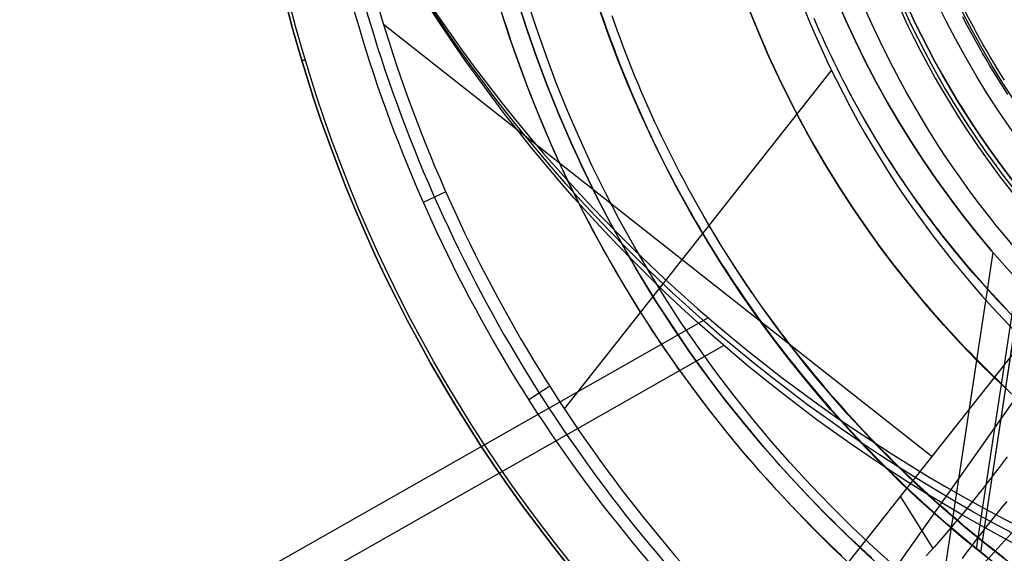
# Model space of a CAD drawing. Extents: x 1448 to 2588, y -916 to 723.
# Tile 10 of 37: x 1927 to 1979, y 29 to 57. Entities that reach past the tile are written whole.
import ezdxf

# ---------------------------------------------------------------- set-up
doc = ezdxf.new("R2010")
doc.units = 0
doc.layers.add('1', color=7, linetype='CONTINUOUS')

msp = doc.modelspace()

# ---------------------------------------------------------------- linework, layer by layer
at = {"layer": '1', "color": 250}
for p, q in [((1978.018, 29.347, 584.2), (1994.135, 136.055, 584.2)), ((1978.018, 29.347, 585.2), (1994.135, 136.055, 585.2)), ((1978.337, 29.743, 43.739), (1982.755, 58.995, 43.739)), ((1946.516, 57.234, 25.37), (1975.651, 34.242, 25.37)), ((1942.179, 55.316, 16.07), (1942.372, 55.317, 16.07)), ((1942.179, 55.316, 23.63), (1942.372, 55.317, 23.63)), ((1956.128, 36.779, 25.37), (1970.319, 54.762, 25.37)), ((1949.828, 48.318, 25.37), (1948.636, 47.749, 27.755)), ((1976.066, 26.411, 100.739), (1978.889, 45.098, 100.739)), ((1978.247, 29.143, 52.239), (1980.402, 43.412, 52.239)), ((1963.759, 41.625, 10.611), (1463.849, -242.588, 10.611)), ((1964.602, 40.144, 19.449), (1464.691, -244.07, 19.449)), ((1967.886, 24.403, 25.37), (1980.051, 39.818, 25.37)), ((1976.066, 26.411, 102.539), (1978.024, 39.372, 102.539)), ((1971.466, 25.144, 32.392), (1981.195, 38.915, 32.392)), ((1955.346, 37.988, 25.37), (1954.246, 37.263, 27.75)), ((1985.077, 35.869, 32.416), (1973.654, 23.368, 32.416)), ((1973.968, 32.11, 25.37), (1975.693, 29.355, 36.028))]:
    msp.add_line(p, q, dxfattribs=at)
for points in [[(1979.499, 54.252), (1979.305, 54.561), (1979.114, 54.871), (1978.925, 55.183), (1978.738, 55.497), (1978.554, 55.812), (1978.373, 56.128), (1978.195, 56.446), (1978.019, 56.765), (1977.845, 57.086), (1977.674, 57.408), (1977.506, 57.731), (1977.341, 58.056), (1977.178, 58.382), (1977.018, 58.709), (1976.861, 59.038), (1976.706, 59.368), (1976.554, 59.699), (1976.405, 60.031), (1976.259, 60.365), (1976.115, 60.7), (1975.974, 61.036), (1975.837, 61.373), (1975.702, 61.712)], [(1970.864, 28.959), (1970.564, 29.244), (1970.265, 29.531), (1969.969, 29.82), (1969.674, 30.11), (1969.38, 30.402), (1969.089, 30.697), (1968.799, 30.992), (1968.511, 31.29), (1968.225, 31.59), (1967.941, 31.891), (1967.659, 32.193), (1967.378, 32.498), (1967.099, 32.804), (1966.823, 33.112), (1966.548, 33.422), (1966.275, 33.733), (1966.004, 34.046), (1965.735, 34.361), (1965.467, 34.677), (1965.202, 34.995), (1964.939, 35.315), (1964.678, 35.636), (1964.419, 35.959), (1964.161, 36.283), (1963.906, 36.609), (1963.653, 36.936), (1963.402, 37.266), (1963.153, 37.596), (1962.906, 37.928), (1962.661, 38.262), (1962.418, 38.598), (1962.177, 38.934), (1961.938, 39.273), (1961.702, 39.612), (1961.467, 39.954), (1961.235, 40.296), (1961.005, 40.641), (1960.777, 40.986), (1960.551, 41.333), (1960.327, 41.682), (1960.106, 42.031), (1959.886, 42.383), (1959.669, 42.735), (1959.454, 43.089), (1959.241, 43.444), (1959.03, 43.801), (1958.821, 44.158), (1958.615, 44.517), (1958.411, 44.878), (1958.209, 45.239), (1958.009, 45.602), (1957.812, 45.966), (1957.616, 46.332), (1957.423, 46.698), (1957.232, 47.066), (1957.044, 47.434), (1956.857, 47.804), (1956.673, 48.175), (1956.492, 48.548), (1956.312, 48.921), (1956.135, 49.295), (1955.96, 49.671), (1955.787, 50.047), (1955.617, 50.425), (1955.449, 50.804), (1955.283, 51.183), (1955.12, 51.564), (1954.959, 51.946), (1954.8, 52.328), (1954.644, 52.712), (1954.49, 53.097), (1954.338, 53.482), (1954.189, 53.868), (1954.042, 54.256), (1953.897, 54.644), (1953.755, 55.033), (1953.615, 55.423), (1953.478, 55.814), (1953.343, 56.205), (1953.21, 56.598), (1953.08, 56.991), (1952.952, 57.385), (1952.827, 57.78)], [(1972.449, 28.853), (1972.148, 29.128), (1971.849, 29.406), (1971.551, 29.685), (1971.255, 29.966), (1970.961, 30.249), (1970.669, 30.533), (1970.378, 30.82), (1970.089, 31.108), (1969.802, 31.397), (1969.517, 31.689), (1969.233, 31.982), (1968.951, 32.277), (1968.671, 32.574), (1968.393, 32.872), (1968.117, 33.172), (1967.842, 33.474), (1967.569, 33.777), (1967.299, 34.082), (1967.03, 34.389), (1966.763, 34.697), (1966.497, 35.007), (1966.234, 35.319), (1965.973, 35.632), (1965.714, 35.947), (1965.456, 36.263), (1965.201, 36.581), (1964.947, 36.901), (1964.696, 37.222), (1964.447, 37.545), (1964.199, 37.869), (1963.954, 38.195), (1963.71, 38.522), (1963.469, 38.851), (1963.23, 39.181), (1962.993, 39.513), (1962.758, 39.846), (1962.524, 40.181), (1962.294, 40.517), (1962.065, 40.855), (1961.838, 41.194), (1961.613, 41.534), (1961.391, 41.876), (1961.17, 42.22), (1960.952, 42.564), (1960.736, 42.91), (1960.521, 43.257), (1960.31, 43.606), (1960.1, 43.956), (1959.892, 44.307), (1959.687, 44.66), (1959.483, 45.013), (1959.282, 45.368), (1959.083, 45.725), (1958.886, 46.082), (1958.692, 46.441), (1958.499, 46.801), (1958.309, 47.162), (1958.121, 47.524), (1957.935, 47.887), (1957.752, 48.252), (1957.571, 48.617), (1957.391, 48.984), (1957.215, 49.352), (1957.04, 49.721), (1956.868, 50.091), (1956.698, 50.462), (1956.53, 50.834), (1956.364, 51.207), (1956.201, 51.581), (1956.04, 51.956), (1955.881, 52.332), (1955.725, 52.709), (1955.571, 53.087), (1955.419, 53.465), (1955.27, 53.845), (1955.123, 54.226), (1954.978, 54.607), (1954.835, 54.99), (1954.695, 55.373), (1954.557, 55.757), (1954.422, 56.142), (1954.289, 56.528), (1954.158, 56.915), (1954.03, 57.302), (1953.904, 57.69)], [(1963.532, 47.016), (1963.316, 47.392), (1963.103, 47.771), (1962.892, 48.151), (1962.684, 48.532), (1962.479, 48.915), (1962.276, 49.299), (1962.076, 49.685), (1961.879, 50.072), (1961.685, 50.461), (1961.494, 50.851), (1961.305, 51.243), (1961.119, 51.635), (1960.935, 52.029), (1960.755, 52.425), (1960.577, 52.821), (1960.402, 53.219), (1960.23, 53.618), (1960.061, 54.019), (1959.894, 54.42), (1959.731, 54.823), (1959.57, 55.227), (1959.412, 55.632), (1959.257, 56.038), (1959.104, 56.445), (1958.955, 56.853), (1958.808, 57.263), (1958.664, 57.673)], [(1979.61, 37.857), (1979.329, 38.122), (1979.05, 38.389), (1978.774, 38.658), (1978.499, 38.929), (1978.225, 39.201), (1977.954, 39.476), (1977.685, 39.752), (1977.417, 40.03), (1977.152, 40.311), (1976.888, 40.592), (1976.627, 40.876), (1976.367, 41.162), (1976.109, 41.449), (1975.854, 41.738), (1975.6, 42.028), (1975.348, 42.321), (1975.099, 42.615), (1974.851, 42.911), (1974.605, 43.209), (1974.362, 43.508), (1974.121, 43.809), (1973.881, 44.111), (1973.644, 44.416), (1973.409, 44.721), (1973.176, 45.029), (1972.945, 45.338), (1972.717, 45.649), (1972.491, 45.961), (1972.266, 46.275), (1972.044, 46.59), (1971.825, 46.907), (1971.607, 47.226), (1971.392, 47.546), (1971.179, 47.867), (1970.968, 48.19), (1970.76, 48.515), (1970.554, 48.841), (1970.35, 49.168), (1970.149, 49.497), (1969.95, 49.828), (1969.753, 50.159), (1969.559, 50.492), (1969.367, 50.827), (1969.178, 51.163), (1968.99, 51.5), (1968.806, 51.839), (1968.624, 52.179), (1968.444, 52.52), (1968.266, 52.863), (1968.091, 53.206), (1967.919, 53.551), (1967.749, 53.898), (1967.581, 54.245), (1967.416, 54.594), (1967.253, 54.944), (1967.093, 55.295), (1966.935, 55.647), (1966.78, 56), (1966.627, 56.354), (1966.477, 56.71), (1966.329, 57.066), (1966.184, 57.424), (1966.041, 57.782)], [(1979.588, 42.1), (1979.337, 42.365), (1979.087, 42.631), (1978.84, 42.899), (1978.594, 43.169), (1978.351, 43.441), (1978.109, 43.714), (1977.869, 43.989), (1977.631, 44.266), (1977.395, 44.544), (1977.161, 44.823), (1976.929, 45.105), (1976.699, 45.388), (1976.47, 45.672), (1976.244, 45.958), (1976.02, 46.246), (1975.798, 46.535), (1975.578, 46.826), (1975.359, 47.118), (1975.143, 47.412), (1974.929, 47.707), (1974.717, 48.004), (1974.507, 48.302), (1974.3, 48.602), (1974.094, 48.903), (1973.891, 49.206), (1973.689, 49.51), (1973.49, 49.815), (1973.293, 50.122), (1973.098, 50.43), (1972.906, 50.74), (1972.715, 51.051), (1972.527, 51.363), (1972.341, 51.677), (1972.157, 51.992), (1971.976, 52.308), (1971.797, 52.626), (1971.62, 52.945), (1971.445, 53.265), (1971.273, 53.586), (1971.103, 53.909), (1970.935, 54.233), (1970.77, 54.558), (1970.607, 54.884), (1970.446, 55.211), (1970.288, 55.54), (1970.131, 55.869), (1969.978, 56.2), (1969.826, 56.532), (1969.677, 56.865), (1969.53, 57.199), (1969.386, 57.534)], [(1974.571, 57.671), (1974.702, 57.394), (1974.835, 57.118), (1974.97, 56.843), (1975.107, 56.569), (1975.245, 56.295), (1975.386, 56.023), (1975.528, 55.751), (1975.671, 55.48), (1975.817, 55.211), (1975.964, 54.942), (1976.114, 54.674), (1976.264, 54.407), (1976.417, 54.142), (1976.571, 53.877), (1976.727, 53.613), (1976.885, 53.35), (1977.045, 53.088), (1977.206, 52.828), (1977.369, 52.568), (1977.533, 52.309), (1977.699, 52.052), (1977.867, 51.795), (1978.037, 51.54), (1978.208, 51.286), (1978.381, 51.033), (1978.556, 50.781), (1978.732, 50.53), (1978.91, 50.281), (1979.089, 50.032), (1979.27, 49.785), (1979.453, 49.539), (1979.637, 49.294)], [(1979.679, 53.499), (1979.479, 53.807), (1979.282, 54.116), (1979.087, 54.426), (1978.894, 54.738), (1978.704, 55.052), (1978.517, 55.367), (1978.332, 55.684), (1978.15, 56.002), (1977.97, 56.322), (1977.793, 56.643), (1977.618, 56.965), (1977.447, 57.289), (1977.278, 57.614)], [(1958.184, 57.506), (1958.329, 57.093), (1958.477, 56.68), (1958.628, 56.268), (1958.781, 55.858), (1958.938, 55.448), (1959.097, 55.04), (1959.259, 54.633), (1959.424, 54.227), (1959.592, 53.822), (1959.763, 53.418), (1959.936, 53.016), (1960.113, 52.615), (1960.292, 52.215), (1960.474, 51.816), (1960.658, 51.419), (1960.846, 51.023), (1961.036, 50.629), (1961.23, 50.235), (1961.425, 49.843), (1961.624, 49.453), (1961.826, 49.064), (1962.03, 48.677), (1962.237, 48.29), (1962.446, 47.906), (1962.659, 47.523), (1962.874, 47.141), (1963.092, 46.761), (1963.313, 46.383), (1963.536, 46.006), (1963.762, 45.631), (1963.991, 45.258), (1964.222, 44.886), (1964.456, 44.516), (1964.693, 44.147), (1964.932, 43.78), (1965.174, 43.415), (1965.418, 43.052), (1965.665, 42.69), (1965.915, 42.33), (1966.167, 41.972), (1966.421, 41.615), (1966.678, 41.261), (1966.938, 40.908), (1967.2, 40.557), (1967.464, 40.208), (1967.731, 39.86), (1968.001, 39.515), (1968.272, 39.171), (1968.547, 38.829), (1968.823, 38.489), (1969.102, 38.151), (1969.383, 37.815), (1969.667, 37.481), (1969.952, 37.149), (1970.241, 36.819), (1970.531, 36.491), (1970.824, 36.165), (1971.119, 35.84), (1971.416, 35.518), (1971.715, 35.198), (1972.017, 34.88), (1972.32, 34.564), (1972.626, 34.25), (1972.934, 33.939), (1973.244, 33.629), (1973.557, 33.321), (1973.871, 33.016), (1974.188, 32.713), (1974.506, 32.412), (1974.827, 32.113), (1975.149, 31.816), (1975.474, 31.521), (1975.801, 31.229), (1976.129, 30.939), (1976.46, 30.651), (1976.793, 30.366), (1977.127, 30.083), (1977.463, 29.802), (1977.802, 29.523), (1978.142, 29.247), (1978.484, 28.973)], [(1958.184, 57.506), (1958.329, 57.093), (1958.477, 56.68), (1958.628, 56.268), (1958.781, 55.858), (1958.938, 55.448), (1959.097, 55.04), (1959.259, 54.633), (1959.424, 54.227), (1959.592, 53.822), (1959.763, 53.418), (1959.936, 53.016), (1960.113, 52.615), (1960.292, 52.215), (1960.474, 51.816), (1960.658, 51.419), (1960.846, 51.023), (1961.036, 50.629), (1961.23, 50.235), (1961.425, 49.843), (1961.624, 49.453), (1961.826, 49.064), (1962.03, 48.677), (1962.237, 48.29), (1962.446, 47.906), (1962.659, 47.523), (1962.874, 47.141), (1963.092, 46.761), (1963.313, 46.383), (1963.536, 46.006), (1963.762, 45.631), (1963.991, 45.258), (1964.222, 44.886), (1964.456, 44.516), (1964.693, 44.147), (1964.932, 43.78), (1965.174, 43.415), (1965.418, 43.052), (1965.665, 42.69), (1965.915, 42.33), (1966.167, 41.972), (1966.421, 41.615), (1966.678, 41.261), (1966.938, 40.908), (1967.2, 40.557), (1967.464, 40.208), (1967.731, 39.86), (1968.001, 39.515), (1968.272, 39.171), (1968.547, 38.829), (1968.823, 38.489), (1969.102, 38.151), (1969.383, 37.815), (1969.667, 37.481), (1969.952, 37.149), (1970.241, 36.819), (1970.531, 36.491), (1970.824, 36.165), (1971.119, 35.84), (1971.416, 35.518), (1971.715, 35.198), (1972.017, 34.88), (1972.32, 34.564), (1972.626, 34.25), (1972.934, 33.939), (1973.244, 33.629), (1973.557, 33.321), (1973.871, 33.016), (1974.188, 32.713), (1974.506, 32.412), (1974.827, 32.113), (1975.149, 31.816), (1975.474, 31.521), (1975.801, 31.229), (1976.129, 30.939), (1976.46, 30.651), (1976.793, 30.366), (1977.127, 30.083), (1977.463, 29.802), (1977.802, 29.523), (1978.142, 29.247), (1978.484, 28.973)], [(1978.485, 28.974), (1978.143, 29.248), (1977.803, 29.525), (1977.465, 29.803), (1977.128, 30.084), (1976.794, 30.367), (1976.461, 30.653), (1976.131, 30.941), (1975.802, 31.231), (1975.475, 31.523), (1975.151, 31.817), (1974.828, 32.114), (1974.507, 32.413), (1974.189, 32.714), (1973.872, 33.017), (1973.558, 33.323), (1973.246, 33.63), (1972.936, 33.94), (1972.628, 34.252), (1972.322, 34.566), (1972.018, 34.882), (1971.716, 35.2), (1971.417, 35.52), (1971.12, 35.842), (1970.825, 36.166), (1970.532, 36.492), (1970.242, 36.82), (1969.954, 37.15), (1969.668, 37.483), (1969.385, 37.817), (1969.103, 38.153), (1968.825, 38.491), (1968.548, 38.83), (1968.274, 39.172), (1968.002, 39.516), (1967.733, 39.861), (1967.466, 40.209), (1967.202, 40.558), (1966.94, 40.909), (1966.68, 41.262), (1966.423, 41.616), (1966.168, 41.973), (1965.916, 42.331), (1965.667, 42.691), (1965.42, 43.053), (1965.175, 43.416), (1964.934, 43.781), (1964.694, 44.148), (1964.458, 44.517), (1964.224, 44.887), (1963.992, 45.259), (1963.764, 45.632), (1963.538, 46.007), (1963.314, 46.384), (1963.094, 46.762), (1962.876, 47.142), (1962.661, 47.524), (1962.448, 47.907), (1962.238, 48.291), (1962.032, 48.677), (1961.827, 49.065), (1961.626, 49.454), (1961.427, 49.844), (1961.231, 50.236), (1961.038, 50.629), (1960.848, 51.024), (1960.66, 51.42), (1960.476, 51.817), (1960.294, 52.216), (1960.114, 52.616), (1959.938, 53.017), (1959.765, 53.419), (1959.594, 53.823), (1959.426, 54.228), (1959.261, 54.634), (1959.099, 55.041), (1958.94, 55.449), (1958.783, 55.859), (1958.629, 56.269), (1958.479, 56.681), (1958.331, 57.093), (1958.186, 57.507)], [(1979.484, 28.835), (1979.141, 29.102), (1978.799, 29.372), (1978.46, 29.643), (1978.123, 29.917), (1977.787, 30.194), (1977.453, 30.472), (1977.121, 30.753), (1976.792, 31.036), (1976.464, 31.322), (1976.138, 31.61), (1975.814, 31.899), (1975.492, 32.192), (1975.172, 32.486), (1974.854, 32.782), (1974.538, 33.081), (1974.224, 33.382), (1973.912, 33.685), (1973.602, 33.99), (1973.295, 34.297), (1972.989, 34.606), (1972.686, 34.918), (1972.384, 35.231), (1972.085, 35.546), (1971.788, 35.864), (1971.494, 36.183), (1971.201, 36.505), (1970.911, 36.828), (1970.623, 37.154), (1970.337, 37.481), (1970.054, 37.811), (1969.772, 38.142), (1969.493, 38.476), (1969.217, 38.811), (1968.943, 39.148), (1968.671, 39.487), (1968.401, 39.828), (1968.134, 40.17), (1967.869, 40.515), (1967.607, 40.861), (1967.347, 41.21), (1967.09, 41.56), (1966.835, 41.911), (1966.582, 42.265), (1966.332, 42.62), (1966.085, 42.977), (1965.84, 43.336), (1965.597, 43.696), (1965.357, 44.059), (1965.12, 44.422), (1964.885, 44.788), (1964.653, 45.155), (1964.424, 45.524), (1964.197, 45.894), (1963.973, 46.267), (1963.751, 46.64), (1963.532, 47.016)]]:
    msp.add_lwpolyline(points, dxfattribs=at)
for points in [[(1979.64, 34.227, 38.42), (1979.43, 33.947, 38.319), (1979.219, 33.668, 38.215), (1979.007, 33.39, 38.108), (1978.795, 33.114, 37.997), (1978.583, 32.84, 37.882), (1978.37, 32.568, 37.765), (1978.157, 32.298, 37.643), (1977.943, 32.029, 37.519), (1977.729, 31.763, 37.391), (1977.514, 31.498, 37.26), (1977.299, 31.235, 37.125), (1977.083, 30.975, 36.987), (1976.867, 30.716, 36.845), (1976.651, 30.459, 36.701), (1976.434, 30.205, 36.553), (1976.216, 29.952, 36.401), (1975.998, 29.702, 36.246), (1975.78, 29.454, 36.088), (1975.561, 29.208, 35.927), (1975.342, 28.966, 35.763)], [(1977.265, 28.833, 36.314), (1977.47, 29.108, 36.472), (1977.677, 29.383, 36.626), (1977.886, 29.658, 36.777), (1978.097, 29.933, 36.925), (1978.311, 30.208, 37.068), (1978.526, 30.484, 37.209), (1978.744, 30.759, 37.345), (1978.964, 31.035, 37.479), (1979.185, 31.311, 37.608), (1979.409, 31.587, 37.734), (1979.634, 31.863, 37.857)]]:
    msp.add_polyline3d(points, dxfattribs=at)
at = {"layer": '1', "color": 250, "extrusion": (0, 0, -1)}
for centre, radius, start, end in [((-2017.23, 77.996, -614.2), 67.502, 278.58888, 98.58888), ((-2017.23, 77.996, -614.2), 66.502, 278.58888, 98.58888), ((-2017.23, 77.996, -101.639), 65.996, 278.58888, 98.58888), ((-2017.23, 77.996, -639.2), 67.502, 278.58888, 98.58888), ((-2017.23, 77.996, -100.739), 65.996, 278.58888, 98.58888), ((-2017.23, 77.996, -102.539), 65.996, 278.58888, 98.58888), ((-2017.23, 77.996, -48.242), 62.5, 278.58888, 98.58888), ((-2017.23, 77.996, -52.239), 62.5, 278.58888, 98.58888), ((-2017.23, 77.996, -584.2), 62.502, 304.54424, 72.63353), ((-2017.23, 77.996, -585.2), 62.502, 304.54425, 72.63352), ((-2017.23, 77.996, -105.137), 55.036, 278.5889, 98.5889), ((-2017.23, 77.996, -76.489), 50.521, 278.5889, 98.5889), ((-2017.23, 77.996, -100.739), 50.521, 278.5889, 98.5889), ((-2017.23, 77.996, -3.083), 45.735, 278.5889, 98.5889), ((-2017.23, 77.996, -4.083), 44.735, 278.5889, 98.5889), ((-2016.949, 77.581, -23.63), 78.014, 269.58462, 29.58462), ((-2016.949, 77.581, -23.63), 77.829, 269.58462, 29.58462), ((-2016.949, 77.581, -16.07), 77.829, 269.58462, 29.58462), ((-2016.949, 77.581, -11.275), 46.82, 269.5846, 29.5846), ((-2016.949, 77.581, -39.824), 41.745, 269.5846, 29.5846), ((-2017.23, 77.996, -110.735), 52.036, 304.3032, 332.4641), ((-2017.23, 77.996, -43.739), 61.994, 304.30317, 330.01746)]:
    msp.add_arc(centre, radius, start, end, dxfattribs=at)
at = {"layer": '1', "color": 250}
for centre, radius, start, end in [((2017.23, 77.996, 639.2), 66.502, 81.41112, 261.41112), ((2017.23, 77.996, 102.539), 55.036, 81.4111, 261.4111), ((2017.23, 77.996, 52.239), 50.521, 81.4111, 261.4111), ((2016.949, 77.581, 16.07), 78.014, 150.41538, 270.41538), ((2016.949, 77.581, 19.85), 78.014, 150.41538, 270.41538), ((2016.949, 77.581, 2.116), 47.23, 150.4154, 270.4154), ((2016.949, 77.581, 39.825), 47.051, 150.4154, 270.4154), ((2016.949, 77.581, 2.118), 46.82, 150.4154, 270.4154), ((2016.949, 77.581, 6.697), 46.82, 150.4154, 270.4154), ((2016.949, 77.581, 29.549), 40.972, 150.4154, 270.4154), ((2016.949, 77.581, 19.275), 40.198, 150.4154, 270.4154), ((2017.997, 77.906, 25.37), 52.998, 195.828, 224.183), ((2021.779, 80.115, 26.567), 79.326, 195.32299, 225.18755), ((2021.78, 80.116, 25.37), 78.666, 195.30378, 225.18731)]:
    msp.add_arc(centre, radius, start, end, dxfattribs=at)
at = {"layer": '1', "color": 250, "extrusion": (0.093569, -0.164581, 0.981915)}
msp.add_arc((1808.918, -887.046, 187.316), 86.028, 172.63849, 223.36151, dxfattribs=at)
at = {"layer": '1', "color": 250, "extrusion": (-0.093569, 0.164581, -0.981915)}
for centre in [(-1808.918, -887.046, -191.816), (-1808.918, -887.046, -196.316)]:
    msp.add_arc(centre, 86.028, 316.63849, 7.36151, dxfattribs=at)
at = {"layer": '1', "color": 250, "extrusion": (-0.001137, -0.000358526, -0.999999)}
msp.add_arc((-2017.963, 77.895, -42.041), 50.02, 315.8235, 344.1714, dxfattribs=at)
at = {"layer": '1', "color": 250, "extrusion": (-0.04288, -0.022491, -0.998827)}
msp.add_arc((868.146, -1822.029, -112.355), 77.755, 71.99349, 102.68865, dxfattribs=at)

doc.saveas('drawing.dxf')
